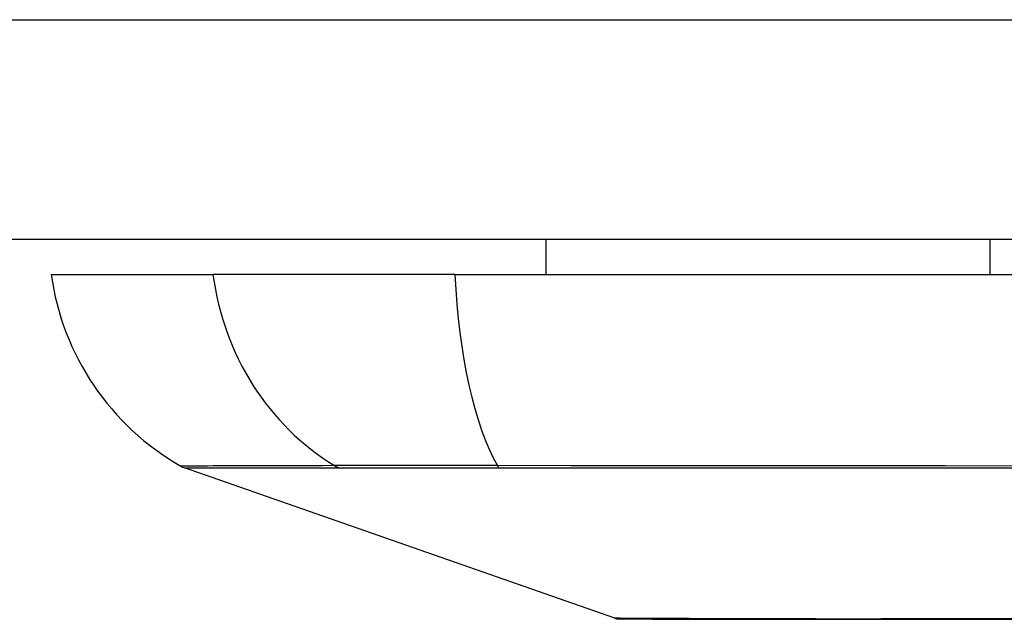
# Model space of a CAD drawing. Header units: inches. Extents: x 25 to 686, y 75 to 315.
# Tile 18 of 256: x 89.283 to 89.726, y 74.875 to 75.145. Entities that reach past the tile are written whole.
import ezdxf

# ---------------------------------------------------------------- set-up
doc = ezdxf.new("R2010")
doc.units = ezdxf.units.IN
doc.header["$MEASUREMENT"] = 0
doc.layers.add('Visible Edges(ANSI)', color=7, linetype='Continuous', lineweight=25)
doc.layers.add('Visible Tangent Edges(ANSI)', color=7, linetype='Continuous', lineweight=25)

msp = doc.modelspace()

# ---------------------------------------------------------------- linework, layer by layer
at = {"layer": 'Visible Edges(ANSI)'}
for p, q in [((91.23234334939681, 75.04556441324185), (25.62734334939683, 75.04556441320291)), ((89.51954807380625, 75.04556441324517), (89.51954807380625, 75.02981638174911)), ((89.7192587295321, 75.04556441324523), (89.7192587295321, 75.02981638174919)), ((89.29710712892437, 75.02981638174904), (89.36986958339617, 75.02981638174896)), ((89.47865532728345, 75.029816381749), (89.36986958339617, 75.02981638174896)), ((89.47865532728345, 75.02981638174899), (90.33603137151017, 75.0298163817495)), ((89.55053454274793, 74.87517190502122), (89.3569993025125, 74.94290923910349))]:
    msp.add_line(p, q, dxfattribs=at)
at = {"layer": 'Visible Edges(ANSI)', "flags": 128}
msp.add_lwpolyline([(89.55214540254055, 74.87489566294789), (89.55257605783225, 74.87489434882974), (89.55386584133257, 74.87489050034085), (89.55600757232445, 74.87488421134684), (89.55898653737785, 74.87487566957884), (89.5627909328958, 74.87486520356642), (89.56742923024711, 74.87485290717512), (89.57290173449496, 74.87483910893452), (89.57919544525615, 74.87482413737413), (89.58629109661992, 74.87480827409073), (89.59416259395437, 74.87479184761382), (89.60277886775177, 74.87477513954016), (89.61210136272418, 74.87475833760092), (89.62210501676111, 74.87474172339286), (89.63279830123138, 74.874725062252), (89.64416293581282, 74.87471243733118), (89.65615984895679, 74.87470826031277), (89.66875201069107, 74.87471276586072), (89.6819283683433, 74.8747257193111), (89.69565168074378, 74.87474209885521), (89.70986992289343, 74.8747587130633), (89.72456671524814, 74.87477546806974), (89.73975603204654, 74.87479212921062)], dxfattribs=at)
at = {"layer": 'Visible Edges(ANSI)'}
for centre, radius, start, end in [((89.41408470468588, 75.04613430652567), 0.1181102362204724, 187.9412965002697, 240.1831145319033), ((89.36025078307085, 74.95219918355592), 0.0098425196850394, 240.1831145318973, 250.7099537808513), ((89.55216028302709, 74.87981687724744), 0.0049212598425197, 250.7099537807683, 269.8268552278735)]:
    msp.add_arc(centre, radius, start, end, dxfattribs=at)
at = {"layer": 'Visible Tangent Edges(ANSI)'}
for p, q in [((25.62734334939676, 75.14456441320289), (91.23234334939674, 75.14456441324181)), ((89.4266187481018, 74.94287363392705), (89.42678742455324, 74.94287311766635)), ((89.4985360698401, 74.94287311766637), (89.4990082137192, 74.94287363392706))]:
    msp.add_line(p, q, dxfattribs=at)
at = {"layer": 'Visible Tangent Edges(ANSI)', "flags": 128}
for points in [[(89.42452531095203, 74.94386180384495), (89.4189646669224, 74.94383744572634), (89.41359325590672, 74.94383444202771), (89.4084621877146, 74.94382261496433), (89.40356052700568, 74.94380999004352), (89.39888860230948, 74.94379759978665), (89.39444824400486, 74.94378539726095), (89.39024104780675, 74.9437735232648), (89.38626856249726, 74.94376197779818), (89.38253233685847, 74.94375080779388), (89.37903359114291, 74.94374006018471), (89.3757733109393, 74.94372982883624), (89.37275243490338, 74.94372011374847), (89.36997204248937, 74.9437109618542), (89.36743297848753, 74.943702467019), (89.36513557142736, 74.94369462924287), (89.36308014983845, 74.94368749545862), (89.3612669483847, 74.94368106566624), (89.35969629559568, 74.9436754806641), (89.35836828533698, 74.94367069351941), (89.35728268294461, 74.94366675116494), (89.35643906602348, 74.94366365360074), (89.35583705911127, 74.94366144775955), (89.3554762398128, 74.94366008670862), (89.35535623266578, 74.9436596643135)], [(89.49775942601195, 74.94386180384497), (89.4935646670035, 74.943873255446), (89.48943101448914, 74.94388348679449), (89.4853641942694, 74.94389254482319), (89.48137007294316, 74.94390047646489), (89.47745437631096, 74.9439073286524), (89.47362315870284, 74.94391324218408), (89.4698818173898, 74.94391817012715), (89.46623532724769, 74.9439221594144), (89.46268861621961, 74.94392525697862), (89.45924651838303, 74.943927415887), (89.45591400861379, 74.94392873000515), (89.45269592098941, 74.94392915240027), (89.44959723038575, 74.94392868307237), (89.44662295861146, 74.9439273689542), (89.44377770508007, 74.94392525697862), (89.44106480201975, 74.94392225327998), (89.43848762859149, 74.94391835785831), (89.43604951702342, 74.94391347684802), (89.43375365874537, 74.94390761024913), (89.43160347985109, 74.94390066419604), (89.42960226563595, 74.94389268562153), (89.42775325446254, 74.94388358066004), (89.42605982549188, 74.94387330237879), (89.42452531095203, 74.94386180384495)], [(89.7334460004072, 74.94370279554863), (89.69915267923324, 74.94372039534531), (89.66502733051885, 74.94374029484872), (89.63108372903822, 74.94376207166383), (89.59736155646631, 74.9437854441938), (89.5638842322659, 74.94380999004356), (89.53067512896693, 74.94383538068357), (89.49775942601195, 74.94386180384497)], [(89.35699883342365, 74.94290920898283), (89.35712006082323, 74.94290906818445), (89.35748449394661, 74.94290864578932), (89.35809241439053, 74.94290794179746), (89.35894419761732, 74.94290700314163), (89.36004021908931, 74.94290578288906), (89.36138080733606, 74.94290432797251), (89.3629661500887, 74.94290268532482), (89.36479591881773, 74.94290090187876), (89.3668696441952, 74.94289893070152), (89.36918690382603, 74.94289686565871), (89.37174732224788, 74.94289470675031), (89.37455024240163, 74.94289250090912), (89.3775946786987, 74.94289029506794), (89.38087941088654, 74.94288813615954), (89.38440321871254, 74.94288597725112), (89.38816497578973, 74.94288395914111), (89.3921631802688, 74.94288203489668), (89.39639614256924, 74.94288025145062), (89.40086207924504, 74.94287865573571), (89.40555920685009, 74.94287720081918), (89.41048560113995, 74.94287598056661), (89.41563661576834, 74.942874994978), (89.42098451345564, 74.94287419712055), (89.4266187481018, 74.94287363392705)], [(89.42678742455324, 74.94287311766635), (89.42832991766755, 74.94287297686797), (89.43002273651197, 74.94287297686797), (89.43186292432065, 74.94287307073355), (89.43384743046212, 74.94287325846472), (89.43597334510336, 74.94287349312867), (89.43823761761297, 74.94287377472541), (89.44063733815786, 74.94287410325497), (89.44316950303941, 74.9428743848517), (89.44583115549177, 74.94287461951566), (89.44861924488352, 74.94287480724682), (89.45153076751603, 74.9428749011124), (89.4545614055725, 74.9428749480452), (89.45770646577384, 74.9428749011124), (89.46096144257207, 74.94287476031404), (89.46432187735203, 74.94287461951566), (89.4677831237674, 74.9428744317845), (89.47134072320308, 74.94287419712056), (89.47499017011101, 74.9428739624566), (89.4787268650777, 74.94287368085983), (89.48254578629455, 74.9428733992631), (89.48644144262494, 74.94287316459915), (89.49040857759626, 74.94287302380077), (89.4944418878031, 74.94287297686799), (89.4985360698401, 74.94287311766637)], [(89.4990082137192, 74.94287363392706), (89.53179672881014, 74.94287499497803), (89.56488305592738, 74.94287720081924), (89.59824199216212, 74.94288025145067), (89.63185063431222, 74.9428839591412), (89.66568525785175, 74.94288808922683), (89.69970618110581, 74.94289245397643), (89.73389991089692, 74.94289672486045)], [(89.6338840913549, 74.874867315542), (89.6273685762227, 74.87488327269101), (89.6210839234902, 74.87489969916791), (89.61503517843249, 74.87491640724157), (89.60922740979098, 74.87493334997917), (89.60366570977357, 74.87495043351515), (89.59835514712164, 74.87496761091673), (89.59330079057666, 74.8749846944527), (89.58850773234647, 74.8750016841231), (89.58398101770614, 74.87501843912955), (89.57972573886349, 74.87503486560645), (89.57574698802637, 74.87505091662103), (89.57204981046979, 74.8750664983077), (89.56863927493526, 74.87508151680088), (89.56551892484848, 74.8750957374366), (89.56268960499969, 74.8751090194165), (89.56015262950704, 74.87512126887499), (89.5579092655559, 74.87513239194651), (89.55596080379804, 74.87514229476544), (89.5543085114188, 74.87515088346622), (89.55295367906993, 74.87515815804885), (89.55189762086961, 74.87516397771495), (89.55114158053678, 74.87516824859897), (89.55068687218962, 74.87517092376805), (89.55053473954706, 74.87517186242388)], [(89.67847031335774, 74.87486731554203), (89.67646297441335, 74.87486346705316), (89.67446788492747, 74.87485994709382), (89.67248518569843, 74.87485675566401), (89.67051497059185, 74.87485389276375), (89.66855731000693, 74.87485135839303), (89.666612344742, 74.87484919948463), (89.66468012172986, 74.87484736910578), (89.66276080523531, 74.87484586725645), (89.6608544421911, 74.8748446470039), (89.65896114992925, 74.87484384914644), (89.65708104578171, 74.87484333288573), (89.65521422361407, 74.87484314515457), (89.6533607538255, 74.87484333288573), (89.65152077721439, 74.87484380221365), (89.64969436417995, 74.8748446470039), (89.64788163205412, 74.87484582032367), (89.6460826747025, 74.87484732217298), (89.64429758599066, 74.87484919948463), (89.64252648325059, 74.87485135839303), (89.64076946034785, 74.87485389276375), (89.63902658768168, 74.87485670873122), (89.6372980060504, 74.87485990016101), (89.63558380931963, 74.87486342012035), (89.6338840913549, 74.874867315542)], [(89.72908480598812, 74.87496676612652), (89.7115086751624, 74.87493278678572), (89.69462622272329, 74.87489951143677), (89.67847031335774, 74.87486731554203)]]:
    msp.add_lwpolyline(points, dxfattribs=at)
at = {"layer": 'Visible Tangent Edges(ANSI)'}
for centre, major_axis, ratio, start_param, end_param in [((89.48029582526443, 75.0461343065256), (4.21e-14, 0.1181102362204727), 0.943994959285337, 1.709398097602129, 2.617757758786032), ((89.5172532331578, 75.04613430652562), (5.75e-14, -0.118110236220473), 0.3299598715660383, 4.850990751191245, 5.759350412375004), ((89.42917283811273, 74.95238449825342), (7.83164027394e-05, -0.0098422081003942), 0.9454627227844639, 5.751833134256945, 6.015540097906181), ((89.49938392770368, 74.95238449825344), (-2.69814242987e-05, -0.0098424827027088), 0.3257200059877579, 5.760249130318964, 6.023956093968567)]:
    msp.add_ellipse(centre, major_axis=major_axis, ratio=ratio, start_param=start_param, end_param=end_param, dxfattribs=at)

doc.saveas('drawing.dxf')
